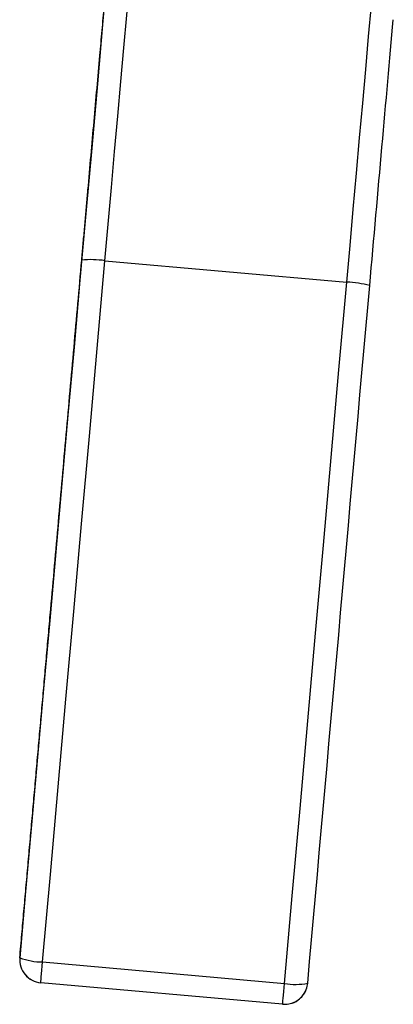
# Model space of a CAD drawing. Header units: millimetres. Extents: x 246 to 1260, y -378 to 663.
# Tile 1 of 22: x 595 to 628, y -378 to -293. Entities that reach past the tile are written whole.
import ezdxf

# ---------------------------------------------------------------- set-up
doc = ezdxf.new("R2010")
doc.units = ezdxf.units.MM

msp = doc.modelspace()

# ---------------------------------------------------------------- linework, layer by layer
at = {"color": 7, "linetype": 'Continuous', "lineweight": 25}
for p, q in [((602.579, -314.092), (623.497, -315.949)), ((595.216, -374.419), (595.217, -374.421)), ((597.192, -374.789), (618.11, -376.646)), ((617.95, -378.446), (597.032, -376.59))]:
    msp.add_line(p, q, dxfattribs=at)
at = {"color": 7, "linetype": 'Continuous', "lineweight": 25, "flags": 128}
for points in [[(606.087, -251.899), (605.752, -255.674), (605.396, -259.684), (605.021, -263.918), (604.626, -268.365), (604.214, -273.012), (603.785, -277.846), (603.341, -282.855), (602.883, -288.024), (602.411, -293.339), (601.928, -298.785), (601.434, -304.348), (600.932, -310.013), (600.421, -315.762), (599.905, -321.582), (599.384, -327.455), (598.859, -333.365), (598.333, -339.297), (597.806, -345.234), (597.28, -351.159), (596.757, -357.056), (596.237, -362.909), (595.723, -368.702), (595.216, -374.419)], [(602.579, -314.092), (602.861, -310.915), (603.141, -307.763), (603.417, -304.651), (603.688, -301.59), (603.954, -298.594), (604.213, -295.674), (604.464, -292.843), (604.707, -290.112)], [(623.497, -315.949), (623.779, -312.771), (624.058, -309.62), (624.335, -306.507), (624.606, -303.447), (624.872, -300.45), (625.131, -297.531), (625.382, -294.699), (625.624, -291.969)], [(597.192, -374.789), (597.864, -367.222), (598.536, -359.642), (599.21, -352.054), (599.884, -344.461), (600.558, -336.865), (601.232, -329.269), (601.906, -321.677), (602.579, -314.092)], [(618.11, -376.646), (618.782, -369.078), (619.454, -361.499), (620.128, -353.911), (620.802, -346.317), (621.476, -338.721), (622.15, -331.126), (622.824, -323.534), (623.497, -315.949)], [(597.032, -376.59), (597.035, -376.556), (597.044, -376.456), (597.059, -376.293), (597.078, -376.073), (597.102, -375.802), (597.13, -375.491), (597.16, -375.15), (597.192, -374.789)], [(617.95, -378.446), (617.953, -378.412), (617.962, -378.312), (617.976, -378.149), (617.996, -377.929), (618.02, -377.659), (618.048, -377.347), (618.078, -377.006), (618.11, -376.646)]]:
    msp.add_lwpolyline(points, dxfattribs=at)
at = {"color": 7, "linetype": 'Continuous', "lineweight": 25}
for centre, radius, start, end in [((601.378, -321.993), 7.992, 81.35595, 95.76226), ((623.288, -323.934), 7.988, 74.09165, 88.50263), ((597.209, -374.597), 2, 174.92834, 264.92834), ((597.17, -369.433), 5.357, 248.6137, 270.23398), ((618.127, -376.454), 2, 264.92834, 354.92834), ((619.075, -371.379), 5.354, 259.61994, 281.24709)]:
    msp.add_arc(centre, radius, start, end, dxfattribs=at)
for points, knots in [([(600.575, -314.042), (600.595, -313.816), (600.636, -313.365), (600.696, -312.689), (600.755, -312.014), (600.815, -311.34), (600.875, -310.668), (600.934, -309.997), (600.994, -309.327), (601.053, -308.658), (601.182, -307.205), (601.379, -304.982), (601.641, -302.03), (601.898, -299.139), (602.097, -296.889), (602.244, -295.242), (602.339, -294.163), (602.434, -293.099), (602.527, -292.05), (602.588, -291.364), (602.618, -291.021)], [0, 0, 0, 0, 0.027689, 0.05536, 0.083017, 0.110666, 0.138313, 0.165963, 0.193623, 0.221296, 0.24899, 0.374485, 0.500002, 0.625497, 0.751014, 0.800841, 0.85062, 0.900384, 0.950167, 1, 1, 1, 1]), ([(595.217, -374.421), (595.276, -373.752), (595.395, -372.414), (595.573, -370.406), (595.751, -368.398), (595.93, -366.389), (596.108, -364.38), (596.286, -362.37), (596.465, -360.359), (596.643, -358.348), (596.822, -356.336), (597.001, -354.323), (597.179, -352.31), (597.358, -350.296), (597.537, -348.282), (597.716, -346.267), (597.947, -343.663), (598.23, -340.472), (598.565, -336.694), (598.9, -332.916), (599.236, -329.139), (599.571, -325.363), (599.906, -321.588), (600.241, -317.814), (600.464, -315.299), (600.575, -314.042)], [0, 0, 0, 0, 0.033347, 0.066688, 0.100024, 0.133356, 0.166685, 0.200011, 0.233336, 0.26666, 0.299985, 0.333312, 0.366641, 0.399974, 0.43331, 0.466652, 0.500001, 0.562522, 0.625024, 0.687514, 0.749998, 0.812483, 0.874973, 0.937477, 1, 1, 1, 1]), ([(595.672, -375.878), (595.785, -376.005), (595.936, -376.176), (596.139, -376.274), (596.192, -376.299)], [0, 0, 0, 0, 0.742425, 1, 1, 1, 1]), ([(619.414, -377.985), (619.538, -377.87), (619.753, -377.669), (619.873, -377.401), (619.924, -377.287)], [0, 0, 0, 0, 0.573997, 1, 1, 1, 1]), ([(618.724, -378.353), (618.742, -378.35), (619.002, -378.316), (619.216, -378.144), (619.414, -377.985)], [0, 0, 0, 0, 0.068865, 1, 1, 1, 1])]:
    msp.add_open_spline(points, degree=3, knots=knots, dxfattribs=at)
for points in [[(625.478, -316.252), (626.205, -308.051), (626.909, -300.122), (627.52, -293.231)], [(620.119, -376.631), (621.9, -356.561), (623.692, -336.374), (625.478, -316.252)]]:
    msp.add_open_spline(points, degree=3, dxfattribs=at)

doc.saveas('drawing.dxf')
